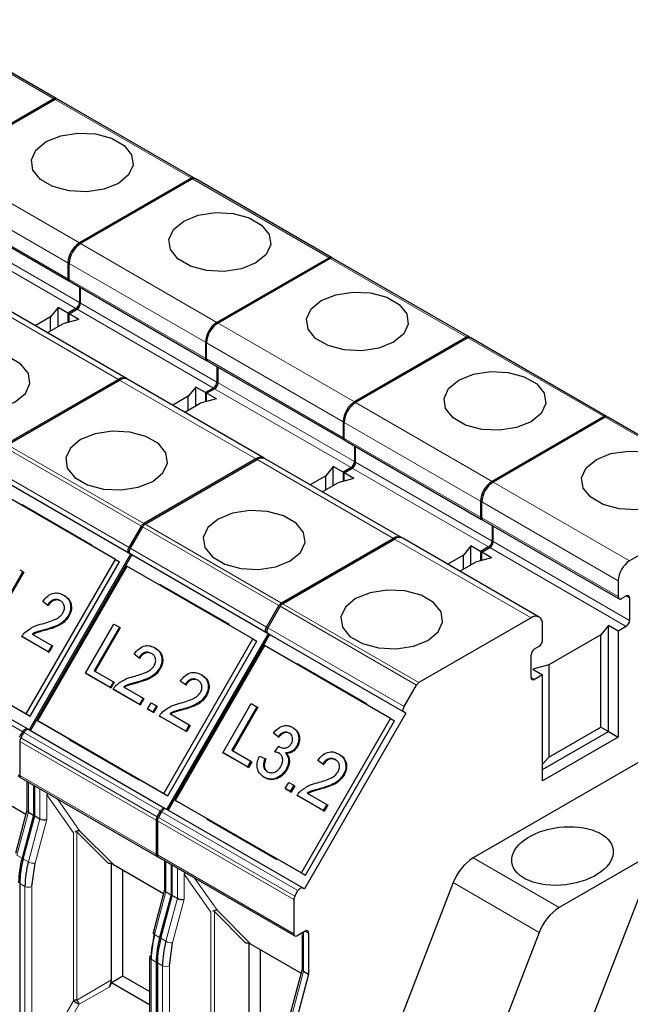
# Model space of a CAD drawing. Header units: millimetres. Extents: x 5 to 418, y 2 to 292.
# Tile 25 of 37: x 268 to 283, y 131 to 156. Entities that reach past the tile are written whole.
import ezdxf

# ---------------------------------------------------------------- set-up
doc = ezdxf.new("R2010")
doc.units = ezdxf.units.MM

msp = doc.modelspace()

# ---------------------------------------------------------------- linework, layer by layer
at = {"color": 7, "linetype": 'Continuous', "lineweight": 18}
for p, q in [((268.8636, 153.5871), (265.4977, 155.5301)), ((272.2577, 151.6277), (268.8918, 153.5707)), ((266.1269, 151.9745), (269.4927, 150.0315)), ((265.844, 151.4846), (269.2098, 149.5416)), ((275.6518, 149.6683), (272.286, 151.6114)), ((269.2098, 149.1497), (265.844, 151.0927)), ((266.1269, 150.5048), (269.4927, 148.5617)), ((266.042, 150.3578), (269.4078, 148.4147)), ((269.521, 150.0152), (272.8868, 148.0721)), ((279.0459, 147.7089), (275.6801, 149.652)), ((269.2381, 149.5253), (272.6039, 147.5822)), ((272.6039, 147.1903), (269.2381, 149.1333)), ((267.0885, 148.6109), (270.4543, 146.6679)), ((269.4361, 148.3984), (272.8019, 146.4554)), ((269.521, 148.5454), (272.8868, 146.6023)), ((272.9151, 148.0558), (276.2809, 146.1127)), ((282.44, 145.7495), (279.0742, 147.6926)), ((272.6322, 147.5659), (275.9981, 145.6228)), ((275.9981, 145.2309), (272.6322, 147.1739)), ((270.4826, 146.6516), (273.8485, 144.7085)), ((272.8302, 146.439), (276.1961, 144.496)), ((272.9151, 146.586), (276.2809, 144.643)), ((276.3092, 146.0964), (279.675, 144.1534)), ((285.8341, 143.7902), (282.4683, 145.7332)), ((276.0263, 145.6065), (279.3922, 143.6635)), ((279.3922, 143.2715), (276.0263, 145.2146)), ((267.6576, 144.992), (271.0235, 143.049)), ((271.0835, 143.1123), (267.7176, 145.0554)), ((273.8767, 144.6922), (277.2426, 142.7491)), ((270.7178, 142.5196), (267.352, 144.4627)), ((276.2243, 144.4797), (279.5902, 142.5366)), ((276.3092, 144.6266), (279.675, 142.6836)), ((270.7178, 142.381), (267.352, 144.3241)), ((279.7033, 144.137), (283.0691, 142.194)), ((279.4205, 143.6471), (282.7863, 141.7041)), ((282.7863, 141.3121), (279.4205, 143.2552)), ((271.0517, 143.0326), (274.4176, 141.0896)), ((274.4776, 141.1529), (271.1117, 143.096)), ((274.1119, 140.5602), (270.7461, 142.5033)), ((277.2709, 142.7328), (280.6367, 140.7897)), ((279.6184, 142.5203), (282.9843, 140.5772)), ((279.7033, 142.6672), (283.0691, 140.7242)), ((274.1119, 140.4216), (270.7461, 142.3647)), ((282.9843, 141.3284), (283.0691, 141.2794)), ((274.4459, 141.0733), (277.8117, 139.1302)), ((277.8717, 139.1936), (274.5059, 141.1366)), ((277.5061, 138.6008), (274.1402, 140.5439)), ((277.5061, 138.4623), (274.1402, 140.4053)), ((268.0978, 137.9816), (264.732, 139.9247)), ((280.7215, 139.271), (280.6367, 139.32)), ((271.4919, 136.0222), (268.1261, 137.9653)), ((271.3877, 135.8012), (268.0219, 137.7442)), ((271.4126, 135.8848), (268.0467, 137.8278)), ((268.0219, 136.9029), (271.3877, 134.9599)), ((268.234, 135.9965), (268.234, 136.7399)), ((268.5169, 136.5766), (268.5169, 135.8332)), ((268.6866, 135.816), (268.6866, 136.426)), ((268.6866, 136.426), (269.3444, 135.49)), ((268.9409, 136.3318), (269.5027, 135.5325)), ((267.9516, 134.9375), (268.234, 135.9965)), ((274.8861, 134.0629), (271.5202, 136.0059)), ((268.5169, 135.8332), (268.2345, 134.7742)), ((268.3991, 134.7377), (268.6866, 135.816)), ((274.7818, 133.8418), (271.416, 135.7848)), ((274.8067, 133.9254), (271.4409, 135.8685)), ((269.3444, 135.49), (269.3444, 131.3464)), ((270.2087, 134.7308), (269.4292, 135.5103)), ((269.4292, 135.5103), (269.4292, 131.3667)), ((268.0789, 134.864), (267.9516, 134.9375)), ((268.2345, 134.7742), (268.1072, 134.8477)), ((271.416, 134.9436), (274.7818, 133.0005)), ((271.6281, 134.0371), (271.6281, 134.7805)), ((281.3292, 133.6451), (279.2078, 134.8697)), ((271.911, 134.6172), (271.911, 133.8739)), ((272.0807, 133.8566), (272.0807, 134.4666)), ((272.0807, 134.4666), (272.7385, 133.5306)), ((272.3351, 134.3724), (272.8968, 133.5731)), ((280.8393, 133.0356), (278.7179, 134.2603)), ((268.0219, 134.2399), (268.1492, 134.1664)), ((268.1492, 129.9378), (268.1492, 134.1664)), ((268.3189, 130.1338), (268.3189, 134.1664)), ((271.3457, 132.9781), (271.6281, 134.0371)), ((271.911, 133.8739), (271.6286, 132.8148)), ((271.7932, 132.7784), (272.0807, 133.8566)), ((272.7385, 133.5306), (272.7385, 129.387)), ((273.6028, 132.7715), (272.8234, 133.5509)), ((272.8234, 133.5509), (272.8234, 129.4073)), ((275.0647, 133.0658), (275.1495, 133.0168)), ((271.473, 132.9046), (271.3457, 132.9781)), ((271.6286, 132.8148), (271.5013, 132.8883)), ((275.0223, 132.0778), (275.0223, 133.0099)), ((271.3877, 132.2969), (271.2604, 132.3703)), ((271.2604, 132.3703), (271.2604, 128.1418)), ((271.416, 132.2805), (271.5433, 132.2071)), ((271.5433, 127.9785), (271.5433, 132.2071)), ((271.713, 128.1744), (271.713, 132.2071)), ((274.7398, 131.0187), (275.0223, 132.0778)), ((269.4292, 131.3667), (270.2846, 131.8606)), ((270.2246, 131.6874), (269.4892, 131.2628)), ((269.3444, 131.3464), (268.807, 130.4156)), ((269.4892, 131.2628), (268.9518, 130.332))]:
    msp.add_line(p, q, dxfattribs=at)
at = {"color": 7, "linetype": 'Continuous', "lineweight": 25}
for p, q in [((268.9236, 153.593), (265.5577, 155.5361)), ((268.8636, 153.5871), (266.0986, 151.9909)), ((268.8918, 153.5707), (266.1269, 151.9745)), ((268.9236, 153.593), (268.9513, 153.577)), ((272.3177, 151.6336), (268.9518, 153.5767)), ((272.2577, 151.6277), (269.4927, 150.0315)), ((272.286, 151.6114), (269.521, 150.0152)), ((272.3177, 151.6336), (272.3454, 151.6176)), ((275.7118, 149.6742), (272.346, 151.6173)), ((265.8689, 151.0378), (269.2347, 149.0947)), ((269.2098, 149.5416), (269.2098, 149.1497)), ((275.6518, 149.6683), (272.8868, 148.0721)), ((275.6801, 149.652), (272.9151, 148.0558)), ((275.7118, 149.6742), (275.7395, 149.6582)), ((279.1059, 147.7149), (275.7401, 149.6579)), ((269.2381, 149.1333), (269.2381, 149.5253)), ((269.263, 149.0784), (272.6288, 147.1353)), ((269.4927, 148.9458), (269.4927, 148.5617)), ((269.521, 148.5454), (269.521, 148.9295)), ((270.6543, 146.6877), (267.2885, 148.6307)), ((268.9694, 148.4392), (268.7841, 148.2098)), ((269.2098, 148.3004), (268.9694, 148.4392)), ((268.9694, 147.9739), (268.9694, 148.4392)), ((269.4078, 148.4147), (269.2098, 148.3004)), ((269.2381, 148.2841), (269.4361, 148.3984)), ((268.7841, 148.2098), (268.4009, 147.9886)), ((268.7841, 147.8669), (268.7841, 148.2098)), ((269.4785, 148.1453), (269.0811, 148.0383)), ((269.2098, 148.3004), (269.2098, 148.073)), ((269.4785, 148.1453), (269.2381, 148.2841)), ((269.2381, 148.0806), (269.2381, 148.2841)), ((268.6979, 147.8171), (269.0811, 148.0383)), ((279.0459, 147.7089), (276.2809, 146.1127)), ((279.0742, 147.6926), (276.3092, 146.0964)), ((279.1059, 147.7149), (279.1337, 147.6988)), ((282.5, 145.7555), (279.1342, 147.6985)), ((272.6039, 147.5822), (272.6039, 147.1903)), ((272.6322, 147.1739), (272.6322, 147.5659)), ((272.6571, 147.119), (276.0229, 145.176)), ((272.8868, 146.9864), (272.8868, 146.6023)), ((272.9151, 146.586), (272.9151, 146.9701)), ((270.4543, 146.6679), (267.6893, 145.0717)), ((267.7176, 145.0554), (270.4826, 146.6516)), ((274.0484, 144.7283), (270.6826, 146.6714)), ((272.3635, 146.4799), (272.1782, 146.2504)), ((272.6039, 146.3411), (272.3635, 146.4799)), ((272.3635, 146.0145), (272.3635, 146.4799)), ((272.8019, 146.4554), (272.6039, 146.3411)), ((272.6322, 146.3247), (272.8302, 146.439)), ((272.1782, 146.2504), (271.795, 146.0292)), ((272.1782, 145.9075), (272.1782, 146.2504)), ((272.8726, 146.186), (272.4752, 146.079)), ((272.6039, 146.3411), (272.6039, 146.1136)), ((272.8726, 146.186), (272.6322, 146.3247)), ((272.6322, 146.1212), (272.6322, 146.3247)), ((272.092, 145.8577), (272.4752, 146.079)), ((282.44, 145.7495), (279.675, 144.1534)), ((282.4683, 145.7332), (279.7033, 144.137)), ((282.5, 145.7555), (282.5278, 145.7395)), ((285.8941, 143.7961), (282.5283, 145.7392)), ((275.9981, 145.6228), (275.9981, 145.2309)), ((276.0263, 145.2146), (276.0263, 145.6065)), ((276.0512, 145.1596), (279.417, 143.2166)), ((276.2809, 145.027), (276.2809, 144.643)), ((276.3092, 144.6266), (276.3092, 145.0107)), ((273.8485, 144.7085), (271.0835, 143.1123)), ((271.1117, 143.096), (273.8767, 144.6922)), ((277.4426, 142.7689), (274.0767, 144.712)), ((275.7576, 144.5205), (275.5723, 144.291)), ((275.9981, 144.3817), (275.7576, 144.5205)), ((275.7576, 144.0551), (275.7576, 144.5205)), ((276.1961, 144.496), (275.9981, 144.3817)), ((276.0263, 144.3654), (276.2243, 144.4797)), ((270.7578, 142.3579), (267.392, 144.301)), ((275.5723, 144.291), (275.1891, 144.0698)), ((275.5723, 143.9481), (275.5723, 144.291)), ((276.2668, 144.2266), (275.8693, 144.1196)), ((275.9981, 144.3817), (275.9981, 144.1542)), ((276.2668, 144.2266), (276.0263, 144.3654)), ((276.0263, 144.1619), (276.0263, 144.3654)), ((270.3805, 142.2293), (267.2693, 144.0254)), ((275.4861, 143.8984), (275.8693, 144.1196)), ((285.8341, 143.7902), (283.0691, 142.194)), ((268.0694, 143.5635), (268.0793, 143.5808)), ((268.0793, 143.5808), (269.7904, 142.593)), ((268.0793, 143.5808), (268.1048, 143.5431)), ((279.3922, 143.6635), (279.3922, 143.2715)), ((279.4205, 143.2552), (279.4205, 143.6471)), ((270.7178, 142.5196), (271.0235, 143.049)), ((271.0517, 143.0326), (270.7461, 142.5033)), ((279.4453, 143.2002), (282.8111, 141.2572)), ((279.675, 143.0676), (279.675, 142.6836)), ((279.7033, 142.6672), (279.7033, 143.0513)), ((277.2426, 142.7491), (274.4776, 141.1529)), ((280.8367, 140.8096), (277.4708, 142.7526)), ((269.7904, 142.593), (269.7804, 142.5758)), ((274.5059, 141.1366), (277.2709, 142.7328)), ((279.1518, 142.5611), (278.9664, 142.3316)), ((279.3922, 142.4223), (279.1518, 142.5611)), ((279.1518, 142.0957), (279.1518, 142.5611)), ((279.5902, 142.5366), (279.3922, 142.4223)), ((279.4205, 142.406), (279.6184, 142.5203)), ((270.7578, 142.3579), (268.2578, 138.0278)), ((270.7861, 142.3416), (268.2861, 138.0115)), ((270.7461, 142.3647), (270.7178, 142.381)), ((270.7861, 142.3416), (270.7461, 142.3647)), ((274.1519, 140.3985), (270.7861, 142.3416)), ((278.9664, 142.3316), (278.5832, 142.1104)), ((278.9664, 141.9887), (278.9664, 142.3316)), ((279.6609, 142.2672), (279.2634, 142.1602)), ((279.3922, 142.4223), (279.3922, 142.1949)), ((279.6609, 142.2672), (279.4205, 142.406)), ((279.4205, 142.2025), (279.4205, 142.406)), ((268.1805, 138.4188), (270.3805, 142.2293)), ((268.2805, 138.3611), (270.4805, 142.1716)), ((270.6634, 142.0661), (268.4634, 138.2556)), ((270.3805, 142.2293), (270.4805, 142.1716)), ((273.7747, 140.27), (270.6634, 142.0661)), ((278.8802, 141.939), (279.2634, 142.1602)), ((268.1013, 141.9286), (267.4013, 140.7162)), ((268.1213, 141.9171), (267.4213, 140.7046)), ((268.0196, 141.9758), (268.1013, 141.9286)), ((268.1013, 141.9286), (268.1213, 141.9171)), ((271.4635, 141.6042), (271.4734, 141.6214)), ((271.4734, 141.6214), (273.1845, 140.6336)), ((271.4734, 141.6214), (271.4989, 141.5837)), ((282.7863, 141.7041), (282.7863, 141.3121)), ((269.1039, 141.3498), (269.1239, 141.3382)), ((282.8711, 141.2631), (282.9843, 141.3284)), ((268.7071, 141.1022), (268.5892, 141.191)), ((268.7071, 141.1022), (268.7271, 141.0906)), ((274.1119, 140.5602), (274.4176, 141.0896)), ((274.4459, 141.0733), (274.1402, 140.5439)), ((283.0691, 141.2794), (283.0691, 140.7242)), ((269.2153, 140.8393), (269.2353, 140.8277)), ((269.6405, 139.4235), (270.3405, 140.636)), ((270.4801, 140.5554), (269.8608, 139.4828)), ((270.3405, 140.636), (270.4801, 140.5554)), ((270.4801, 140.5554), (270.5001, 140.5438)), ((273.1845, 140.6336), (273.1746, 140.6164)), ((280.6367, 140.7897), (277.8717, 139.1936)), ((280.9195, 140.2345), (280.9195, 140.6264)), ((282.5459, 140.6017), (282.3605, 140.3723)), ((282.7863, 140.4629), (282.5459, 140.6017)), ((282.5459, 137.9888), (282.5459, 140.6017)), ((282.9843, 140.5772), (282.7863, 140.4629)), ((268.7212, 139.9542), (268.0739, 140.3278)), ((268.0739, 140.3278), (268.0939, 140.3163)), ((268.7412, 139.9426), (268.0939, 140.3163)), ((268.3267, 140.3892), (268.811, 140.1096)), ((268.6535, 140.5004), (268.6735, 140.4889)), ((270.5001, 140.5438), (269.8808, 139.4713)), ((274.1519, 140.3985), (271.6519, 136.0684)), ((274.1802, 140.3822), (271.6802, 136.0521)), ((274.1402, 140.4053), (274.1119, 140.4216)), ((274.1802, 140.3822), (274.1402, 140.4053)), ((277.5461, 138.4392), (274.1802, 140.3822)), ((282.3605, 140.3723), (281.0766, 139.6311)), ((282.3605, 138.0958), (282.3605, 140.3723)), ((282.7863, 140.4629), (282.7863, 137.85)), ((265.0693, 140.2149), (268.1805, 138.4188)), ((265.1693, 140.1572), (268.2805, 138.3611)), ((268.811, 140.1096), (268.7212, 139.9542)), ((268.831, 140.0981), (268.7412, 139.9426)), ((268.811, 140.1096), (268.831, 140.0981)), ((271.5747, 136.4595), (273.7747, 140.27)), ((271.6747, 136.4017), (273.8747, 140.2122)), ((274.0575, 140.1067), (271.8575, 136.2962)), ((273.7747, 140.27), (273.8747, 140.2122)), ((277.1688, 138.3106), (274.0575, 140.1067)), ((280.7215, 140.0222), (280.8347, 140.0875)), ((264.852, 139.994), (268.2178, 138.0509)), ((268.7212, 139.9542), (268.7412, 139.9426)), ((270.959, 139.8022), (270.8411, 139.891)), ((271.3558, 140.0498), (271.3758, 140.0383)), ((280.6367, 139.32), (280.6367, 139.8752)), ((270.959, 139.8022), (270.979, 139.7907)), ((274.8576, 139.6448), (274.8676, 139.662)), ((274.8676, 139.662), (276.5786, 138.6742)), ((274.8676, 139.662), (274.893, 139.6244)), ((281.0766, 139.6311), (280.6791, 139.5241)), ((281.0766, 139.6311), (281.0766, 137.3546)), ((270.2497, 139.0718), (269.6405, 139.4235)), ((269.6405, 139.4235), (269.6605, 139.412)), ((270.2697, 139.0603), (269.6605, 139.412)), ((269.8608, 139.4828), (270.3304, 139.2117)), ((271.4672, 139.5393), (271.4872, 139.5277)), ((272.498, 139.3904), (272.518, 139.3789)), ((280.6791, 139.5241), (280.9195, 139.3853)), ((280.9195, 139.3853), (280.7215, 139.271)), ((280.9195, 136.7723), (280.9195, 139.3853)), ((270.3304, 139.2117), (270.2497, 139.0718)), ((270.3504, 139.2002), (270.2697, 139.0603)), ((270.3304, 139.2117), (270.3504, 139.2002)), ((270.9053, 139.2004), (270.9253, 139.1889)), ((272.1013, 139.1428), (271.9833, 139.2316)), ((272.1013, 139.1428), (272.1213, 139.1312)), ((277.5061, 138.6008), (277.8117, 139.1302)), ((270.2497, 139.0718), (270.2697, 139.0603)), ((270.9731, 138.6542), (270.3258, 139.0279)), ((270.3258, 139.0279), (270.3458, 139.0163)), ((270.9931, 138.6427), (270.3458, 139.0163)), ((270.5786, 139.0892), (271.0628, 138.8097)), ((272.6094, 138.8799), (272.6294, 138.8683)), ((271.0628, 138.8097), (270.9731, 138.6542)), ((270.9731, 138.6542), (270.9931, 138.6427)), ((271.0828, 138.7981), (270.9931, 138.6427)), ((271.0628, 138.8097), (271.0828, 138.7981)), ((271.1761, 138.537), (271.2659, 138.6924)), ((271.2659, 138.6924), (271.3928, 138.6192)), ((271.3928, 138.6192), (271.3031, 138.4637)), ((271.3928, 138.6192), (271.4128, 138.6076)), ((273.0346, 137.4641), (273.7346, 138.6766)), ((273.7346, 138.6766), (273.8742, 138.596)), ((276.5786, 138.6742), (276.5687, 138.657)), ((268.1805, 138.4188), (268.2805, 138.3611)), ((271.3031, 138.4637), (271.1761, 138.537)), ((271.1761, 138.537), (271.1961, 138.5254)), ((271.3231, 138.4522), (271.1961, 138.5254)), ((271.3031, 138.4637), (271.3231, 138.4522)), ((271.4128, 138.6076), (271.3231, 138.4522)), ((271.4681, 138.3685), (271.4881, 138.3569)), ((272.1153, 137.9948), (271.4681, 138.3685)), ((271.7208, 138.4298), (272.2051, 138.1502)), ((272.0476, 138.541), (272.0676, 138.5295)), ((273.8742, 138.596), (273.2549, 137.5234)), ((273.8942, 138.5844), (273.2749, 137.5119)), ((273.8742, 138.596), (273.8942, 138.5844)), ((277.5461, 138.4392), (275.0461, 134.109)), ((277.5461, 138.4392), (277.5061, 138.4623)), ((268.4634, 138.2556), (268.5634, 138.1978)), ((268.4634, 138.2556), (271.5747, 136.4595)), ((268.5634, 138.1978), (271.6747, 136.4017)), ((272.1353, 137.9833), (271.4881, 138.3569)), ((272.2051, 138.1502), (272.1153, 137.9948)), ((272.2251, 138.1387), (272.1353, 137.9833)), ((272.2051, 138.1502), (272.2251, 138.1387)), ((274.9688, 134.5001), (277.1688, 138.3106)), ((275.0688, 134.4423), (277.2688, 138.2528)), ((277.1688, 138.3106), (277.2688, 138.2528)), ((268.0185, 137.8442), (268.0978, 137.9816)), ((268.1261, 137.9653), (268.0467, 137.8278)), ((268.2178, 138.0509), (268.2456, 138.0349)), ((268.2461, 138.0346), (271.6119, 136.0915)), ((272.1153, 137.9948), (272.1353, 137.9833)), ((274.3964, 137.8593), (274.2785, 137.9481)), ((274.7475, 138.0918), (274.7675, 138.0803)), ((284.4679, 137.9062), (279.2078, 134.8697)), ((280.9195, 137.0499), (282.5459, 137.9888)), ((281.0766, 137.3546), (282.3605, 138.0958)), ((282.3605, 138.0958), (282.5459, 137.9888)), ((282.5459, 137.9888), (282.7863, 137.85)), ((268.0219, 137.7442), (268.0219, 136.9029)), ((269.2536, 137.7764), (269.2635, 137.7936)), ((270.9646, 136.7886), (269.2536, 137.7764)), ((269.2989, 137.7732), (269.2536, 137.7764)), ((274.3964, 137.8593), (274.4164, 137.8477)), ((282.7863, 137.85), (280.9195, 136.7723)), ((273.6438, 137.1125), (273.0346, 137.4641)), ((273.0346, 137.4641), (273.0546, 137.4526)), ((273.6638, 137.1009), (273.0546, 137.4526)), ((273.2549, 137.5234), (273.7245, 137.2524)), ((274.3173, 137.4905), (274.4112, 137.6228)), ((274.3173, 137.4905), (274.3373, 137.4789)), ((274.4112, 137.6228), (274.4312, 137.6112)), ((274.4312, 137.6112), (274.4354, 137.6081)), ((274.5773, 137.4586), (274.5973, 137.447)), ((274.8512, 137.621), (274.8712, 137.6095)), ((275.8922, 137.431), (275.9122, 137.4195)), ((273.7245, 137.2524), (273.6438, 137.1125)), ((273.7445, 137.2408), (273.6638, 137.1009)), ((273.7245, 137.2524), (273.7445, 137.2408)), ((273.9338, 137.3803), (274.0697, 137.3225)), ((274.0697, 137.3225), (274.0897, 137.311)), ((275.4954, 137.1834), (275.3774, 137.2722)), ((275.4954, 137.1834), (275.5154, 137.1719)), ((281.0766, 137.3546), (280.9195, 137.1794)), ((273.6438, 137.1125), (273.6638, 137.1009)), ((274.5905, 137.0523), (274.6105, 137.0408)), ((276.0035, 136.9205), (276.0235, 136.909)), ((268.0468, 136.848), (271.4126, 134.9049)), ((268.1989, 136.7602), (268.1989, 136.0404)), ((270.9745, 136.8059), (270.9646, 136.7886)), ((274.0443, 136.8605), (274.0643, 136.849)), ((274.5703, 136.5776), (274.66, 136.733)), ((274.66, 136.733), (274.7869, 136.6598)), ((266.937, 136.6634), (268.1737, 135.9495)), ((268.3613, 136.6664), (268.3613, 135.923)), ((268.3896, 135.9067), (268.3896, 136.6501)), ((271.5747, 136.4595), (271.6747, 136.4017)), ((274.5703, 136.5776), (274.5903, 136.5661)), ((274.6972, 136.5043), (274.5703, 136.5776)), ((274.7172, 136.4928), (274.5903, 136.5661)), ((274.7869, 136.6598), (274.6972, 136.5043)), ((274.6972, 136.5043), (274.7172, 136.4928)), ((274.8069, 136.6482), (274.7172, 136.4928)), ((274.7869, 136.6598), (274.8069, 136.6482)), ((275.1149, 136.4704), (275.5992, 136.1909)), ((275.4417, 136.5817), (275.4617, 136.5701)), ((271.8575, 136.2962), (271.9575, 136.2384)), ((271.8575, 136.2962), (274.9688, 134.5001)), ((271.9575, 136.2384), (275.0688, 134.4423)), ((275.5094, 136.0354), (274.8622, 136.4091)), ((274.8622, 136.4091), (274.8822, 136.3975)), ((275.5294, 136.0239), (274.8822, 136.3975)), ((275.5992, 136.1909), (275.5094, 136.0354)), ((275.5992, 136.1909), (275.6192, 136.1793)), ((268.1989, 136.044), (267.9154, 134.9809)), ((268.234, 135.9965), (268.3613, 135.923)), ((271.4126, 135.8848), (271.4919, 136.0222)), ((271.5202, 136.0059), (271.4409, 135.8685)), ((271.6119, 136.0915), (271.6397, 136.0755)), ((271.6402, 136.0752), (275.0061, 134.1321)), ((275.5094, 136.0354), (275.5294, 136.0239)), ((275.6192, 136.1793), (275.5294, 136.0239)), ((268.3613, 135.923), (268.0789, 134.864)), ((268.1072, 134.8477), (268.3896, 135.9067)), ((268.3896, 135.9067), (268.5169, 135.8332)), ((271.3877, 135.8012), (271.3877, 134.9599)), ((271.416, 135.7848), (271.416, 134.9436)), ((272.6477, 135.817), (272.6576, 135.8343)), ((274.3587, 134.8293), (272.6477, 135.817)), ((272.693, 135.8138), (272.6477, 135.817)), ((269.5027, 135.5325), (270.3312, 134.704)), ((284.6874, 135.5837), (281.3292, 133.6451)), ((268.3189, 134.1664), (268.3991, 134.7377)), ((271.4409, 134.8886), (274.8067, 132.9456)), ((271.593, 134.8008), (271.593, 134.0811)), ((274.3687, 134.8465), (274.3587, 134.8293)), ((270.2846, 131.8606), (270.2846, 134.7219)), ((270.3312, 134.704), (271.5678, 133.9901)), ((270.5675, 131.9546), (270.5675, 134.5676)), ((271.7554, 134.707), (271.7554, 133.9637)), ((271.7837, 133.9473), (271.7837, 134.6907)), ((274.9688, 134.5001), (275.0688, 134.4423)), ((278.7179, 134.2603), (274.5281, 123.4614)), ((281.7864, 129.9896), (283.501, 134.4089)), ((268.0219, 134.2399), (268.0219, 129.6194)), ((271.593, 134.0846), (271.3095, 133.0216)), ((271.6281, 134.0371), (271.7554, 133.9637)), ((274.8067, 133.9254), (274.8861, 134.0629)), ((275.0061, 134.1321), (275.0461, 134.109)), ((271.7554, 133.9637), (271.473, 132.9046)), ((271.5013, 132.8883), (271.7837, 133.9473)), ((271.7837, 133.9473), (271.911, 133.8739)), ((274.7818, 133.8418), (274.7818, 133.0005)), ((272.8968, 133.5731), (273.7253, 132.7446)), ((271.3406, 133.0396), (271.2604, 132.4683)), ((275.0647, 133.0658), (274.8667, 132.9515)), ((280.8393, 133.0356), (279.5173, 129.6283)), ((274.9871, 132.9585), (274.9871, 132.1217)), ((274.988, 132.9583), (274.9986, 132.8996)), ((275.1495, 133.0168), (275.1495, 132.0043)), ((271.713, 132.2071), (271.7932, 132.7784)), ((273.6788, 129.9012), (273.6788, 132.7626)), ((273.7253, 132.7446), (274.9619, 132.0307)), ((273.9616, 129.9952), (273.9616, 132.6082)), ((271.2253, 132.4193), (271.2253, 128.3287)), ((271.3877, 132.2969), (271.3877, 127.6763)), ((271.416, 132.2805), (271.416, 127.66)), ((274.9871, 132.1252), (274.7036, 131.0622)), ((275.0223, 132.0778), (275.1495, 132.0043)), ((270.5675, 131.9546), (270.2846, 131.7913)), ((271.2253, 131.5748), (270.5675, 131.9546)), ((275.1495, 132.0043), (274.8671, 130.9453)), ((270.2846, 131.7913), (270.2246, 131.6874)), ((271.2253, 131.2483), (270.2846, 131.7913))]:
    msp.add_line(p, q, dxfattribs=at)
at = {"color": 7, "linetype": 'Continuous', "lineweight": 25, "flags": 128}
for points in [[(270.4543, 151.501), (270.0959, 151.3561), (269.6732, 151.2907), (269.2373, 151.3128), (268.8407, 151.4195), (268.5313, 151.5982), (268.3463, 151.8271), (268.3082, 152.0788), (268.4214, 152.3228), (268.6724, 152.5297), (269.0309, 152.6746), (269.4536, 152.74), (269.8895, 152.718), (270.2861, 152.6112), (270.5955, 152.4326), (270.7805, 152.2036), (270.8186, 151.952), (270.7053, 151.708), (270.4543, 151.501)], [(273.8485, 149.5416), (273.49, 149.3967), (273.0673, 149.3314), (272.6314, 149.3534), (272.2348, 149.4601), (271.9254, 149.6388), (271.7404, 149.8677), (271.7023, 150.1194), (271.8156, 150.3634), (272.0665, 150.5703), (272.425, 150.7152), (272.8477, 150.7806), (273.2836, 150.7586), (273.6802, 150.6518), (273.9896, 150.4732), (274.1746, 150.2442), (274.2127, 149.9926), (274.0994, 149.7486), (273.8485, 149.5416)], [(277.2426, 147.5823), (276.8841, 147.4374), (276.4614, 147.372), (276.0255, 147.394), (275.6289, 147.5008), (275.3195, 147.6794), (275.1345, 147.9083), (275.0964, 148.16), (275.2097, 148.404), (275.4607, 148.6109), (275.8191, 148.7558), (276.2418, 148.8212), (276.6777, 148.7992), (277.0743, 148.6924), (277.3837, 148.5138), (277.5687, 148.2849), (277.6068, 148.0332), (277.4936, 147.7892), (277.2426, 147.5823)], [(266.1269, 147.1414), (265.8759, 146.9345), (265.7626, 146.6905), (265.8007, 146.4388), (265.9857, 146.2099), (266.2951, 146.0312), (266.6917, 145.9245), (267.1276, 145.9025), (267.5503, 145.9678), (267.9088, 146.1127), (268.1598, 146.3197), (268.273, 146.5637), (268.2349, 146.8153), (268.0499, 147.0443), (267.7405, 147.2229), (267.3439, 147.3297), (266.908, 147.3517), (266.4853, 147.2863), (266.1269, 147.1414)], [(280.6367, 145.6229), (280.2782, 145.478), (279.8555, 145.4126), (279.4196, 145.4346), (279.023, 145.5414), (278.7136, 145.72), (278.5287, 145.949), (278.4905, 146.2006), (278.6038, 146.4446), (278.8548, 146.6516), (279.2132, 146.7965), (279.6359, 146.8618), (280.0718, 146.8398), (280.4684, 146.7331), (280.7779, 146.5544), (280.9628, 146.3255), (281.0009, 146.0738), (280.8877, 145.8298), (280.6367, 145.6229)], [(269.521, 145.182), (269.27, 144.9751), (269.1567, 144.7311), (269.1949, 144.4794), (269.3798, 144.2505), (269.6892, 144.0719), (270.0858, 143.9651), (270.5217, 143.9431), (270.9444, 144.0085), (271.3029, 144.1534), (271.5539, 144.3603), (271.6671, 144.6043), (271.629, 144.8559), (271.444, 145.0849), (271.1346, 145.2635), (270.738, 145.3703), (270.3021, 145.3923), (269.8794, 145.3269), (269.521, 145.182)], [(284.0308, 143.6635), (283.6723, 143.5186), (283.2497, 143.4532), (282.8137, 143.4752), (282.4171, 143.582), (282.1077, 143.7606), (281.9228, 143.9896), (281.8846, 144.2412), (281.9979, 144.4852), (282.2489, 144.6922), (282.6073, 144.8371), (283.03, 144.9025), (283.466, 144.8804), (283.8625, 144.7737), (284.172, 144.5951), (284.3569, 144.3661), (284.395, 144.1144), (284.2818, 143.8704), (284.0308, 143.6635)], [(272.9151, 143.2226), (272.6641, 143.0157), (272.5508, 142.7717), (272.589, 142.52), (272.7739, 142.2911), (273.0833, 142.1125), (273.4799, 142.0057), (273.9158, 141.9837), (274.3385, 142.0491), (274.697, 142.194), (274.948, 142.4009), (275.0612, 142.6449), (275.0231, 142.8966), (274.8382, 143.1255), (274.5287, 143.3041), (274.1321, 143.4109), (273.6962, 143.4329), (273.2735, 143.3675), (272.9151, 143.2226)], [(270.7178, 142.381), (270.7073, 142.3898), (270.6994, 142.4022), (270.6946, 142.4178), (270.693, 142.436), (270.6946, 142.456), (270.6994, 142.4772), (270.7073, 142.4987), (270.7178, 142.5196)], [(270.7461, 142.5033), (270.7356, 142.4823), (270.7277, 142.4609), (270.7229, 142.4397), (270.7213, 142.4196), (270.7229, 142.4015), (270.7277, 142.3859), (270.7356, 142.3735), (270.7461, 142.3647)], [(276.3092, 141.2633), (276.0582, 141.0563), (275.9449, 140.8123), (275.9831, 140.5607), (276.168, 140.3317), (276.4774, 140.1531), (276.874, 140.0463), (277.31, 140.0243), (277.7326, 140.0897), (278.0911, 140.2346), (278.3421, 140.4415), (278.4553, 140.6855), (278.4172, 140.9372), (278.2323, 141.1661), (277.9228, 141.3448), (277.5263, 141.4515), (277.0903, 141.4735), (276.6676, 141.4082), (276.3092, 141.2633)], [(274.1119, 140.4216), (274.1014, 140.4304), (274.0935, 140.4428), (274.0887, 140.4584), (274.0871, 140.4766), (274.0887, 140.4966), (274.0935, 140.5178), (274.1014, 140.5393), (274.1119, 140.5602)], [(274.1402, 140.5439), (274.1297, 140.523), (274.1218, 140.5015), (274.117, 140.4803), (274.1154, 140.4603), (274.117, 140.4421), (274.1218, 140.4265), (274.1297, 140.4141), (274.1402, 140.4053)], [(277.5061, 138.4623), (277.4955, 138.471), (277.4877, 138.4834), (277.4828, 138.499), (277.4812, 138.5172), (277.4828, 138.5373), (277.4877, 138.5584), (277.4955, 138.5799), (277.5061, 138.6008)], [(268.0978, 137.9816), (268.1107, 138.0012), (268.1254, 138.0188), (268.1413, 138.0335), (268.1578, 138.045), (268.1744, 138.0526), (268.1903, 138.0562), (268.205, 138.0557), (268.2178, 138.0509)], [(268.2461, 138.0346), (268.2333, 138.0393), (268.2186, 138.0399), (268.2027, 138.0363), (268.1861, 138.0286), (268.1696, 138.0172), (268.1536, 138.0024), (268.139, 137.9849), (268.1261, 137.9653)], [(271.4919, 136.0222), (271.5048, 136.0419), (271.5195, 136.0594), (271.5354, 136.0741), (271.5519, 136.0856), (271.5685, 136.0933), (271.5844, 136.0969), (271.5991, 136.0963), (271.6119, 136.0915)], [(271.6402, 136.0752), (271.6274, 136.08), (271.6127, 136.0805), (271.5968, 136.0769), (271.5802, 136.0693), (271.5637, 136.0578), (271.5478, 136.0431), (271.5331, 136.0255), (271.5202, 136.0059)], [(274.8861, 134.0629), (274.8989, 134.0825), (274.9136, 134.1), (274.9295, 134.1148), (274.9461, 134.1262), (274.9626, 134.1339), (274.9785, 134.1375), (274.9932, 134.1369), (275.0061, 134.1321)]]:
    msp.add_lwpolyline(points, dxfattribs=at)
at = {"color": 7, "linetype": 'Continuous', "lineweight": 18, "flags": 128}
msp.add_lwpolyline([(271.3457, 132.9781), (271.3307, 132.9879), (271.3193, 132.9978), (271.312, 133.0074), (271.3091, 133.0164), (271.3095, 133.0216)], dxfattribs=at)
at = {"color": 7, "linetype": 'Continuous', "lineweight": 25}
for centre, radius, start, end in [((268.8987, 153.538), 0.0604, 65.68605, 125.61817), ((268.927, 153.5217), 0.0604, 65.68605, 125.61817), ((272.2928, 151.5786), 0.0604, 65.68605, 125.61817), ((272.3211, 151.5623), 0.0604, 65.68605, 125.61817), ((269.8239, 149.5136), 0.6147, 122.60548, 177.39452), ((269.8522, 149.4973), 0.6147, 122.60548, 177.39452), ((275.6869, 149.6192), 0.0604, 65.68605, 125.61817), ((275.7152, 149.6029), 0.0604, 65.68605, 125.61817), ((269.262, 149.1411), 0.0529, 170.68982, 257.44019), ((269.2952, 149.1261), 0.0575, 172.74417, 235.94365), ((269.3085, 148.5701), 0.1844, 302.60548, 357.39452), ((269.3367, 148.5538), 0.1844, 302.60548, 357.39452), ((273.218, 147.5543), 0.6147, 122.60548, 177.39452), ((273.2463, 147.5379), 0.6147, 122.60548, 177.39452), ((279.081, 147.6599), 0.0604, 65.68605, 125.61817), ((279.1093, 147.6435), 0.0604, 65.68605, 125.61817), ((272.6561, 147.1817), 0.0529, 170.68982, 257.44019), ((272.6893, 147.1667), 0.0575, 172.74417, 235.94365), ((270.5689, 146.5204), 0.1867, 57.94075, 127.83269), ((270.5998, 146.488), 0.2012, 65.69288, 125.61758), ((272.7026, 146.6107), 0.1844, 302.60548, 357.39452), ((272.7308, 146.5944), 0.1844, 302.60548, 357.39452), ((276.6121, 145.5949), 0.6147, 122.60548, 177.39452), ((276.6404, 145.5786), 0.6147, 122.60548, 177.39452), ((282.4752, 145.7005), 0.0604, 65.68605, 125.61817), ((282.5034, 145.6842), 0.0604, 65.68605, 125.61817), ((276.0503, 145.2223), 0.0529, 170.68982, 257.44019), ((276.0834, 145.2073), 0.0575, 172.74417, 235.94365), ((273.963, 144.561), 0.1867, 57.94075, 127.83269), ((273.9939, 144.5286), 0.2012, 65.69288, 125.61758), ((276.0967, 144.6513), 0.1844, 302.60548, 357.39452), ((276.125, 144.635), 0.1844, 302.60548, 357.39452), ((280.0063, 143.6355), 0.6147, 122.60548, 177.39452), ((280.0345, 143.6192), 0.6147, 122.60548, 177.39452), ((279.4444, 143.263), 0.0529, 170.68982, 257.44019), ((279.4775, 143.2479), 0.0575, 172.74417, 235.94365), ((271.1751, 142.9654), 0.1731, 121.95467, 151.14439), ((271.2034, 142.9491), 0.1731, 121.95467, 151.14439), ((277.3571, 142.6017), 0.1867, 57.94075, 127.83269), ((277.388, 142.5692), 0.2012, 65.69288, 125.61758), ((279.4908, 142.692), 0.1844, 302.60548, 357.39452), ((279.5191, 142.6756), 0.1844, 302.60548, 357.39452), ((283.4004, 141.6761), 0.6147, 122.60548, 177.39452), ((282.838, 141.3037), 0.0524, 170.78596, 309.20329), ((283.0174, 141.2878), 0.0524, 350.78596, 129.20329), ((274.5692, 141.006), 0.1731, 121.95467, 151.14439), ((274.5975, 140.9897), 0.1731, 121.95467, 151.14439), ((280.7471, 140.6544), 0.1747, 350.78596, 129.20329), ((282.8849, 140.7326), 0.1844, 302.60548, 357.39452), ((280.7353, 140.2429), 0.1844, 302.60548, 357.39452), ((280.8209, 139.8668), 0.1844, 122.60548, 177.39452), ((277.9633, 139.0467), 0.1731, 121.95467, 151.14439), ((280.6884, 139.3116), 0.0524, 170.78596, 309.20329), ((268.1949, 137.7383), 0.1731, 148.85627, 178.0435), ((268.0458, 136.9107), 0.0529, 170.68982, 257.44019), ((268.0807, 136.8964), 0.0592, 173.70115, 234.98667), ((271.5608, 135.7952), 0.1731, 148.85627, 178.0435), ((271.589, 135.7789), 0.1731, 148.85627, 178.0435), ((270.3711, 134.2325), 2.3776, 164.5964, 179.42776), ((270.3994, 134.2162), 2.3776, 164.5964, 179.42776), ((270.5266, 134.1427), 2.3776, 164.5964, 179.42776), ((271.4399, 134.9513), 0.0529, 170.68982, 257.44019), ((271.4748, 134.9371), 0.0592, 173.70115, 234.98667), ((279.87, 133.8357), 1.2278, 122.63797, 159.77289), ((274.9549, 133.8359), 0.1731, 148.85627, 178.0435), ((281.9914, 132.6111), 1.2278, 122.63797, 159.77289), ((275.0978, 133.0252), 0.0524, 350.78596, 129.20329), ((273.6379, 132.3466), 2.3776, 164.5964, 179.42776), ((273.7652, 132.2731), 2.3776, 164.5964, 179.42776), ((273.7935, 132.2568), 2.3776, 164.5964, 179.42776), ((273.9208, 132.1833), 2.3776, 164.5964, 179.42776), ((274.8336, 132.9921), 0.0524, 170.78596, 309.20329), ((271.2854, 132.4133), 0.0604, 114.37466, 174.3052)]:
    msp.add_arc(centre, radius, start, end, dxfattribs=at)
at = {"color": 7, "linetype": 'Continuous', "lineweight": 18}
for centre, radius, start, end in [((268.8034, 136.3315), 0.1502, 122.65434, 141.03376), ((268.3766, 135.0263), 0.2894, 240.57299, 274.44123), ((272.1975, 134.3721), 0.1502, 122.65434, 141.03376), ((268.234, 134.3302), 0.1844, 242.60967, 297.39033), ((271.7708, 133.0669), 0.2894, 240.57299, 274.44123), ((271.2854, 132.4253), 0.0604, 185.6948, 245.62534), ((271.6281, 132.3708), 0.1844, 242.60967, 297.39033)]:
    msp.add_arc(centre, radius, start, end, dxfattribs=at)
at = {"color": 7, "linetype": 'Continuous', "lineweight": 25}
for centre, major_axis, ratio, start_param, end_param in [((268.3189, 136.0282), (0.1198, -0.0157), 0.4692197, 3.203004, 3.9884022), ((268.6017, 135.8649), (0.1198, -0.0157), 0.4692197, 3.9884022, 5.5591985), ((269.4292, 135.441), (0.0921, 0.0774), 0.6495288, 0.2947677, 1.5171334), ((270.2087, 134.6616), (0.1549, 0), 0.4471651, 0.659058, 1.5707963), ((271.713, 134.0688), (0.1198, -0.0157), 0.4692197, 3.203004, 3.9884022), ((271.9958, 133.9056), (0.1198, -0.0157), 0.4692197, 3.9884022, 5.5591985), ((272.8234, 133.4817), (0.0921, 0.0774), 0.6495288, 0.2947677, 1.5171334), ((273.6028, 132.7022), (0.1549, 0), 0.4471651, 0.659058, 1.5707963), ((275.1071, 132.1095), (0.1198, -0.0157), 0.4692197, 3.203004, 3.9884022), ((270.1646, 131.722), (0.1039, 0.18), 0.3333514, 4.7123538, 5.7595513)]:
    msp.add_ellipse(centre, major_axis=major_axis, ratio=ratio, start_param=start_param, end_param=end_param, dxfattribs=at)
msp.add_ellipse((281.4116, 134.9173), major_axis=(1.25, 0.1523), ratio=0.5656819, dxfattribs=at)
for points, knots in [([(268.5892, 141.191), (268.6276, 141.2406), (268.7041, 141.3394), (268.8579, 141.4093), (268.9958, 141.4029), (269.0679, 141.3675), (269.1039, 141.3498)], [0, 0, 0, 0, 0.28023524, 0.55889297, 0.77913227, 1, 1, 1, 1]), ([(269.1039, 141.3498), (269.145, 141.3212), (269.227, 141.2641), (269.2816, 141.1206), (269.278, 140.969), (269.2362, 140.8825), (269.2153, 140.8393)], [0, 0, 0, 0, 0.2804823, 0.5596436, 0.7797486, 1, 1, 1, 1]), ([(269.1239, 141.3382), (269.165, 141.3096), (269.247, 141.2526), (269.3016, 141.1091), (269.298, 140.9574), (269.2562, 140.871), (269.2353, 140.8277)], [0, 0, 0, 0, 0.2804823, 0.5596436, 0.7797486, 1, 1, 1, 1]), ([(269.0204, 141.2115), (268.9916, 141.2248), (268.934, 141.2514), (268.8369, 141.2348), (268.7574, 141.1783), (268.7239, 141.1276), (268.7071, 141.1022)], [0, 0, 0, 0, 0.2804101, 0.559489, 0.7793747, 1, 1, 1, 1]), ([(269.0404, 141.1999), (269.0116, 141.2133), (268.954, 141.2398), (268.8569, 141.2233), (268.7774, 141.1668), (268.7439, 141.116), (268.7271, 141.0906)], [0, 0, 0, 0, 0.2804101, 0.559489, 0.7793747, 1, 1, 1, 1]), ([(269.0875, 140.9111), (269.1021, 140.944), (269.1312, 141.0099), (269.1172, 141.1044), (269.0775, 141.1727), (269.0394, 141.1986), (269.0204, 141.2115)], [0, 0, 0, 0, 0.27907993, 0.55861185, 0.77904313, 1, 1, 1, 1]), ([(268.5773, 140.6419), (268.6788, 140.6716), (268.8202, 140.713), (269.0007, 140.8011), (269.0587, 140.8745), (269.0875, 140.9111)], [0, 0, 0, 0, 0.5613127, 0.7813859, 1, 1, 1, 1]), ([(269.2153, 140.8393), (269.1752, 140.7852), (269.0947, 140.6769), (268.8914, 140.5705), (268.7438, 140.527), (268.6535, 140.5004)], [0, 0, 0, 0, 0.27874148, 0.55883368, 1, 1, 1, 1]), ([(269.2353, 140.8277), (269.1952, 140.7737), (269.1147, 140.6654), (268.9114, 140.559), (268.7638, 140.5155), (268.6735, 140.4889)], [0, 0, 0, 0, 0.27874148, 0.55883368, 1, 1, 1, 1]), ([(268.1495, 140.428), (268.2247, 140.485), (268.3595, 140.5871), (268.5106, 140.6251), (268.5773, 140.6419)], [0, 0, 0, 0, 0.55835928, 1, 1, 1, 1]), ([(268.0739, 140.3278), (268.0862, 140.3482), (268.108, 140.3845), (268.1368, 140.4147), (268.1495, 140.428)], [0, 0, 0, 0, 0.5599563, 1, 1, 1, 1]), ([(268.6535, 140.5004), (268.6161, 140.4902), (268.5545, 140.4733), (268.4689, 140.449), (268.3963, 140.4264), (268.3499, 140.4016), (268.3267, 140.3892)], [0, 0, 0, 0, 0.3400378, 0.5600628, 0.7800895, 1, 1, 1, 1]), ([(268.6735, 140.4889), (268.6361, 140.4786), (268.5745, 140.4618), (268.4889, 140.4374), (268.4163, 140.4148), (268.3699, 140.39), (268.3467, 140.3776)], [0, 0, 0, 0, 0.3400378, 0.5600628, 0.7800895, 1, 1, 1, 1]), ([(270.8411, 139.891), (270.8795, 139.9406), (270.956, 140.0395), (271.1097, 140.1093), (271.2477, 140.1029), (271.3197, 140.0675), (271.3558, 140.0498)], [0, 0, 0, 0, 0.2802352, 0.558893, 0.7791323, 1, 1, 1, 1]), ([(271.2722, 139.9115), (271.2434, 139.9248), (271.1859, 139.9514), (271.0887, 139.9349), (271.0092, 139.8783), (270.9758, 139.8276), (270.959, 139.8022)], [0, 0, 0, 0, 0.2804101, 0.559489, 0.7793747, 1, 1, 1, 1]), ([(271.2922, 139.9), (271.2634, 139.9133), (271.2059, 139.9398), (271.1087, 139.9233), (271.0292, 139.8668), (270.9958, 139.8161), (270.979, 139.7907)], [0, 0, 0, 0, 0.2804101, 0.559489, 0.7793747, 1, 1, 1, 1]), ([(271.3394, 139.6111), (271.354, 139.644), (271.3831, 139.71), (271.3691, 139.8045), (271.3294, 139.8728), (271.2913, 139.8986), (271.2722, 139.9115)], [0, 0, 0, 0, 0.2790799, 0.5586119, 0.7790431, 1, 1, 1, 1]), ([(271.3558, 140.0498), (271.3969, 140.0212), (271.4788, 139.9641), (271.5335, 139.8206), (271.5298, 139.669), (271.4881, 139.5825), (271.4672, 139.5393)], [0, 0, 0, 0, 0.28048227, 0.55964365, 0.77974864, 1, 1, 1, 1]), ([(271.3758, 140.0383), (271.4169, 140.0097), (271.4988, 139.9526), (271.5535, 139.8091), (271.5498, 139.6574), (271.5081, 139.571), (271.4872, 139.5277)], [0, 0, 0, 0, 0.2804823, 0.5596436, 0.7797486, 1, 1, 1, 1]), ([(270.8291, 139.3419), (270.9307, 139.3716), (271.072, 139.4131), (271.2526, 139.5011), (271.3105, 139.5745), (271.3394, 139.6111)], [0, 0, 0, 0, 0.5613127, 0.7813859, 1, 1, 1, 1]), ([(270.4014, 139.128), (270.4766, 139.185), (270.6113, 139.2871), (270.7624, 139.3251), (270.8291, 139.3419)], [0, 0, 0, 0, 0.5583593, 1, 1, 1, 1]), ([(271.4672, 139.5393), (271.427, 139.4853), (271.3466, 139.3769), (271.1433, 139.2705), (270.9956, 139.227), (270.9053, 139.2004)], [0, 0, 0, 0, 0.2787415, 0.5588337, 1, 1, 1, 1]), ([(271.4872, 139.5277), (271.447, 139.4737), (271.3666, 139.3654), (271.1633, 139.259), (271.0156, 139.2155), (270.9253, 139.1889)], [0, 0, 0, 0, 0.2787415, 0.5588337, 1, 1, 1, 1]), ([(271.9833, 139.2316), (272.0217, 139.2812), (272.0983, 139.3801), (272.252, 139.4499), (272.3899, 139.4435), (272.462, 139.4081), (272.498, 139.3904)], [0, 0, 0, 0, 0.2802352, 0.558893, 0.7791323, 1, 1, 1, 1]), ([(272.498, 139.3904), (272.5391, 139.3618), (272.6211, 139.3047), (272.6757, 139.1612), (272.6721, 139.0096), (272.6303, 138.9231), (272.6094, 138.8799)], [0, 0, 0, 0, 0.2804823, 0.5596436, 0.7797486, 1, 1, 1, 1]), ([(272.518, 139.3789), (272.5591, 139.3503), (272.6411, 139.2932), (272.6957, 139.1497), (272.6921, 138.998), (272.6503, 138.9116), (272.6294, 138.8683)], [0, 0, 0, 0, 0.2804823, 0.5596436, 0.7797486, 1, 1, 1, 1]), ([(270.3258, 139.0279), (270.338, 139.0482), (270.3598, 139.0846), (270.3887, 139.1148), (270.4014, 139.128)], [0, 0, 0, 0, 0.5599563, 1, 1, 1, 1]), ([(270.9053, 139.2004), (270.8679, 139.1902), (270.8063, 139.1733), (270.7207, 139.149), (270.6481, 139.1264), (270.6017, 139.1016), (270.5786, 139.0892)], [0, 0, 0, 0, 0.3400378, 0.56006281, 0.78008951, 1, 1, 1, 1]), ([(270.9253, 139.1889), (270.8879, 139.1786), (270.8263, 139.1618), (270.7407, 139.1375), (270.6681, 139.1148), (270.6217, 139.0901), (270.5986, 139.0777)], [0, 0, 0, 0, 0.3400378, 0.5600628, 0.7800895, 1, 1, 1, 1]), ([(272.4145, 139.2521), (272.3857, 139.2654), (272.3282, 139.292), (272.231, 139.2755), (272.1515, 139.2189), (272.118, 139.1682), (272.1013, 139.1428)], [0, 0, 0, 0, 0.2804101, 0.559489, 0.7793747, 1, 1, 1, 1]), ([(272.4345, 139.2406), (272.4057, 139.2539), (272.3482, 139.2804), (272.251, 139.2639), (272.1715, 139.2074), (272.138, 139.1567), (272.1213, 139.1312)], [0, 0, 0, 0, 0.2804101, 0.559489, 0.7793747, 1, 1, 1, 1]), ([(272.4817, 138.9517), (272.4962, 138.9846), (272.5253, 139.0505), (272.5114, 139.145), (272.4716, 139.2133), (272.4335, 139.2392), (272.4145, 139.2521)], [0, 0, 0, 0, 0.27907993, 0.55861185, 0.77904313, 1, 1, 1, 1]), ([(271.9714, 138.6825), (272.0729, 138.7122), (272.2143, 138.7537), (272.3948, 138.8417), (272.4528, 138.9151), (272.4817, 138.9517)], [0, 0, 0, 0, 0.5613127, 0.7813859, 1, 1, 1, 1]), ([(272.6094, 138.8799), (272.5693, 138.8259), (272.4888, 138.7175), (272.2856, 138.6111), (272.1379, 138.5676), (272.0476, 138.541)], [0, 0, 0, 0, 0.2787415, 0.5588337, 1, 1, 1, 1]), ([(272.6294, 138.8683), (272.5893, 138.8143), (272.5088, 138.706), (272.3056, 138.5996), (272.1579, 138.5561), (272.0676, 138.5295)], [0, 0, 0, 0, 0.27874148, 0.55883368, 1, 1, 1, 1]), ([(271.5436, 138.4686), (271.6188, 138.5256), (271.7536, 138.6277), (271.9047, 138.6657), (271.9714, 138.6825)], [0, 0, 0, 0, 0.5583593, 1, 1, 1, 1]), ([(271.4681, 138.3685), (271.4803, 138.3888), (271.5021, 138.4251), (271.5309, 138.4553), (271.5436, 138.4686)], [0, 0, 0, 0, 0.5599563, 1, 1, 1, 1]), ([(272.0476, 138.541), (272.0102, 138.5308), (271.9486, 138.5139), (271.863, 138.4896), (271.7904, 138.467), (271.744, 138.4422), (271.7208, 138.4298)], [0, 0, 0, 0, 0.3400378, 0.5600628, 0.7800895, 1, 1, 1, 1]), ([(272.0676, 138.5295), (272.0302, 138.5192), (271.9686, 138.5024), (271.883, 138.478), (271.8104, 138.4554), (271.764, 138.4306), (271.7408, 138.4183)], [0, 0, 0, 0, 0.3400378, 0.5600628, 0.7800895, 1, 1, 1, 1]), ([(274.2785, 137.9481), (274.3155, 137.9896), (274.3893, 138.0725), (274.5246, 138.1344), (274.6498, 138.1378), (274.7149, 138.1071), (274.7475, 138.0918)], [0, 0, 0, 0, 0.2802532, 0.5595228, 0.7795924, 1, 1, 1, 1]), ([(274.6707, 137.9496), (274.6459, 137.9605), (274.5963, 137.9823), (274.5133, 137.9651), (274.4459, 137.9183), (274.413, 137.8789), (274.3964, 137.8593)], [0, 0, 0, 0, 0.2800014, 0.5591308, 0.7793201, 1, 1, 1, 1]), ([(274.6907, 137.9381), (274.6659, 137.949), (274.6163, 137.9707), (274.5333, 137.9536), (274.4659, 137.9067), (274.433, 137.8674), (274.4164, 137.8477)], [0, 0, 0, 0, 0.2800014, 0.5591308, 0.7793201, 1, 1, 1, 1]), ([(274.7213, 137.6892), (274.7342, 137.7173), (274.7601, 137.7734), (274.7517, 137.8555), (274.7193, 137.9158), (274.6869, 137.9383), (274.6707, 137.9496)], [0, 0, 0, 0, 0.27946, 0.5589523, 0.7792553, 1, 1, 1, 1]), ([(274.7475, 138.0918), (274.784, 138.0643), (274.8569, 138.0093), (274.9091, 137.8796), (274.9058, 137.7406), (274.8694, 137.6609), (274.8512, 137.621)], [0, 0, 0, 0, 0.2801842, 0.5598553, 0.7799999, 1, 1, 1, 1]), ([(274.7675, 138.0803), (274.804, 138.0527), (274.8769, 137.9977), (274.9291, 137.868), (274.9258, 137.7291), (274.8894, 137.6493), (274.8712, 137.6095)], [0, 0, 0, 0, 0.2801842, 0.5598553, 0.7799999, 1, 1, 1, 1]), ([(274.4284, 137.6106), (274.4551, 137.5988), (274.5085, 137.5754), (274.5954, 137.5767), (274.6745, 137.6186), (274.7057, 137.6656), (274.7213, 137.6892)], [0, 0, 0, 0, 0.2806803, 0.5609514, 0.7800568, 1, 1, 1, 1]), ([(274.4089, 137.4596), (274.3926, 137.4671), (274.3633, 137.4807), (274.3314, 137.4875), (274.3173, 137.4905)], [0, 0, 0, 0, 0.5597721, 1, 1, 1, 1]), ([(274.4289, 137.448), (274.4126, 137.4556), (274.3833, 137.4691), (274.3514, 137.4759), (274.3373, 137.4789)], [0, 0, 0, 0, 0.5597721, 1, 1, 1, 1]), ([(274.4643, 137.1268), (274.4809, 137.1621), (274.5142, 137.2327), (274.508, 137.3373), (274.4702, 137.4163), (274.4294, 137.4451), (274.4089, 137.4596)], [0, 0, 0, 0, 0.2797467, 0.5591709, 0.7794436, 1, 1, 1, 1]), ([(274.4112, 137.6228), (274.4143, 137.6204), (274.4199, 137.6161), (274.4258, 137.6122), (274.4284, 137.6106)], [0, 0, 0, 0, 0.5600031, 1, 1, 1, 1]), ([(274.8512, 137.621), (274.8323, 137.5935), (274.7945, 137.5384), (274.6979, 137.4703), (274.623, 137.463), (274.5773, 137.4586)], [0, 0, 0, 0, 0.2804963, 0.5610033, 1, 1, 1, 1]), ([(274.5773, 137.4586), (274.6002, 137.4293), (274.6461, 137.3709), (274.6603, 137.2546), (274.6385, 137.1448), (274.6065, 137.0832), (274.5905, 137.0523)], [0, 0, 0, 0, 0.2798072, 0.5591854, 0.7794082, 1, 1, 1, 1]), ([(274.8712, 137.6095), (274.8523, 137.5819), (274.8145, 137.5269), (274.7179, 137.4588), (274.643, 137.4515), (274.5973, 137.447)], [0, 0, 0, 0, 0.2804963, 0.5610033, 1, 1, 1, 1]), ([(274.5973, 137.447), (274.6202, 137.4178), (274.6661, 137.3593), (274.6803, 137.243), (274.6585, 137.1333), (274.6265, 137.0716), (274.6105, 137.0408)], [0, 0, 0, 0, 0.2798072, 0.5591854, 0.7794082, 1, 1, 1, 1]), ([(275.3774, 137.2722), (275.4158, 137.3218), (275.4924, 137.4207), (275.6461, 137.4905), (275.7841, 137.4841), (275.8561, 137.4487), (275.8922, 137.431)], [0, 0, 0, 0, 0.2802352, 0.558893, 0.7791323, 1, 1, 1, 1]), ([(275.8922, 137.431), (275.9332, 137.4024), (276.0152, 137.3454), (276.0698, 137.2018), (276.0662, 137.0502), (276.0244, 136.9637), (276.0035, 136.9205)], [0, 0, 0, 0, 0.2804823, 0.5596436, 0.7797486, 1, 1, 1, 1]), ([(275.9122, 137.4195), (275.9532, 137.3909), (276.0352, 137.3338), (276.0898, 137.1903), (276.0862, 137.0387), (276.0444, 136.9522), (276.0235, 136.909)], [0, 0, 0, 0, 0.2804823, 0.5596436, 0.7797486, 1, 1, 1, 1]), ([(274.0443, 136.8605), (274.0039, 136.8902), (273.9232, 136.9496), (273.875, 137.0972), (273.8798, 137.2476), (273.9158, 137.336), (273.9338, 137.3803)], [0, 0, 0, 0, 0.2799105, 0.5592491, 0.7794763, 1, 1, 1, 1]), ([(274.0697, 137.3225), (274.058, 137.2874), (274.0349, 137.2172), (274.0312, 137.115), (274.0701, 137.0389), (274.1098, 137.0115), (274.1296, 136.9978)], [0, 0, 0, 0, 0.2808811, 0.5600727, 0.7796532, 1, 1, 1, 1]), ([(274.0897, 137.311), (274.078, 137.2758), (274.0549, 137.2057), (274.0512, 137.1035), (274.0901, 137.0274), (274.1298, 137), (274.1496, 136.9862)], [0, 0, 0, 0, 0.2808811, 0.5600727, 0.7796532, 1, 1, 1, 1]), ([(275.8086, 137.2927), (275.7798, 137.306), (275.7223, 137.3326), (275.6251, 137.3161), (275.5456, 137.2596), (275.5121, 137.2088), (275.4954, 137.1834)], [0, 0, 0, 0, 0.2804101, 0.559489, 0.7793747, 1, 1, 1, 1]), ([(275.8286, 137.2812), (275.7998, 137.2945), (275.7423, 137.3211), (275.6451, 137.3045), (275.5656, 137.248), (275.5321, 137.1973), (275.5154, 137.1719)], [0, 0, 0, 0, 0.2804101, 0.559489, 0.7793747, 1, 1, 1, 1]), ([(275.8758, 136.9923), (275.8903, 137.0252), (275.9195, 137.0912), (275.9055, 137.1857), (275.8657, 137.254), (275.8277, 137.2798), (275.8086, 137.2927)], [0, 0, 0, 0, 0.2790799, 0.5586119, 0.7790431, 1, 1, 1, 1]), ([(274.5905, 137.0523), (274.5514, 136.9979), (274.4731, 136.889), (274.3103, 136.8152), (274.1611, 136.8061), (274.0833, 136.8424), (274.0443, 136.8605)], [0, 0, 0, 0, 0.2794007, 0.5590642, 0.7793783, 1, 1, 1, 1]), ([(274.6105, 137.0408), (274.5714, 136.9863), (274.4931, 136.8774), (274.3303, 136.8036), (274.1811, 136.7946), (274.1033, 136.8308), (274.0643, 136.849)], [0, 0, 0, 0, 0.2794007, 0.5590642, 0.7793783, 1, 1, 1, 1]), ([(274.1296, 136.9978), (274.1609, 136.9842), (274.2232, 136.9571), (274.3266, 136.9853), (274.4105, 137.0456), (274.4463, 137.0997), (274.4643, 137.1268)], [0, 0, 0, 0, 0.2798831, 0.5589932, 0.779319, 1, 1, 1, 1]), ([(275.3655, 136.7231), (275.467, 136.7529), (275.6084, 136.7943), (275.7889, 136.8823), (275.8469, 136.9557), (275.8758, 136.9923)], [0, 0, 0, 0, 0.56131265, 0.78138587, 1, 1, 1, 1]), ([(276.0035, 136.9205), (275.9634, 136.8665), (275.8829, 136.7581), (275.6797, 136.6518), (275.532, 136.6083), (275.4417, 136.5817)], [0, 0, 0, 0, 0.2787415, 0.5588337, 1, 1, 1, 1]), ([(274.9377, 136.5093), (275.013, 136.5663), (275.1477, 136.6683), (275.2988, 136.7063), (275.3655, 136.7231)], [0, 0, 0, 0, 0.55835928, 1, 1, 1, 1]), ([(276.0235, 136.909), (275.9834, 136.8549), (275.9029, 136.7466), (275.6997, 136.6402), (275.552, 136.5967), (275.4617, 136.5701)], [0, 0, 0, 0, 0.2787415, 0.5588337, 1, 1, 1, 1]), ([(274.8622, 136.4091), (274.8744, 136.4294), (274.8962, 136.4658), (274.925, 136.496), (274.9377, 136.5093)], [0, 0, 0, 0, 0.55995634, 1, 1, 1, 1]), ([(275.4417, 136.5817), (275.4043, 136.5714), (275.3427, 136.5545), (275.2571, 136.5302), (275.1845, 136.5076), (275.1381, 136.4828), (275.1149, 136.4704)], [0, 0, 0, 0, 0.3400378, 0.5600628, 0.7800895, 1, 1, 1, 1]), ([(275.4617, 136.5701), (275.4243, 136.5599), (275.3627, 136.543), (275.2771, 136.5187), (275.2045, 136.4961), (275.1581, 136.4713), (275.1349, 136.4589)], [0, 0, 0, 0, 0.3400378, 0.56006281, 0.78008951, 1, 1, 1, 1]), ([(269.4292, 131.3667), (269.4136, 131.366), (269.3862, 131.3648), (269.3599, 131.3547), (269.3484, 131.3487), (269.3455, 131.3471), (269.3447, 131.3466), (269.3445, 131.3465), (269.3444, 131.3464), (269.3444, 131.3464)], [0, 0, 0, 0, 0.4979723, 0.8687325, 0.9644528, 0.9897505, 0.9967563, 0.9988484, 1, 1, 1, 1])]:
    msp.add_open_spline(points, degree=3, knots=knots, dxfattribs=at)
at = {"color": 7, "linetype": 'Continuous', "lineweight": 18}
msp.add_open_spline([(275.0223, 133.0099), (275.0195, 133.0113), (275.0137, 133.0141), (275.0033, 133.0144), (274.9899, 133.0011), (274.9837, 132.9809), (274.9877, 132.9598), (274.988, 132.9583)], degree=3, knots=[0, 0, 0, 0, 0.0744321, 0.1573188, 0.3695529, 0.9533082, 1, 1, 1, 1], dxfattribs=at)
at = {"color": 7, "linetype": 'Continuous', "lineweight": 25}
for points in [[(269.3444, 131.3464), (269.3535, 131.3411), (269.3718, 131.3306), (269.4113, 131.3078), (269.4532, 131.2836), (269.4772, 131.2697), (269.4892, 131.2628)], [(269.4892, 131.2628), (269.4858, 131.2717), (269.479, 131.2897), (269.4642, 131.3176), (269.4474, 131.3444), (269.4353, 131.3593), (269.4292, 131.3667)]]:
    msp.add_open_spline(points, degree=3, dxfattribs=at)

doc.saveas('drawing.dxf')
